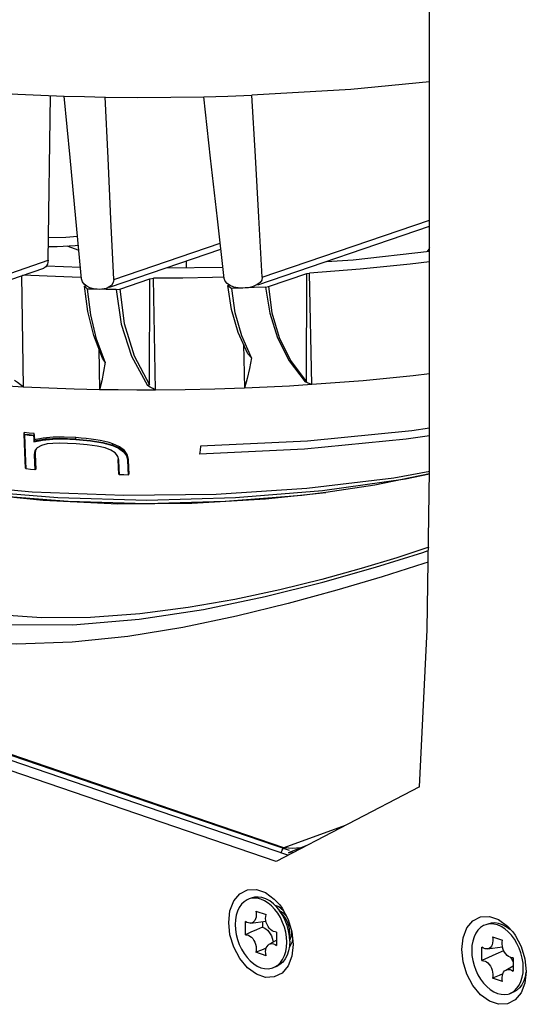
# Model space of a CAD drawing. Extents: x 0 to 420, y 0 to 297.
# Tile 61 of 65: x 363 to 370, y 213 to 227. Entities that reach past the tile are written whole.
import ezdxf

# ---------------------------------------------------------------- set-up
doc = ezdxf.new("R2010")
doc.units = 0
doc.header["$LTSCALE"] = 23.1
doc.layers.get('0').update_dxf_attribs({"linetype": 'CONTINUOUS'})
for name, color, linetype in [('02___PRT_ALL_AXES', 7, 'CONTINUOUS'), ('06___PRT_ALL_SURFS', 7, 'CONTINUOUS'), ('AXES', 7, 'CONTINUOUS')]:
    doc.layers.add(name, color=color, linetype=linetype)

msp = doc.modelspace()

# ---------------------------------------------------------------- linework, layer by layer
at = {"color": 7, "linetype": 'CONTINUOUS'}
for p, q in [((368.807, 220.597), (368.807, 233.905)), ((363.37, 223.602), (363.401, 225.953)), ((366.421, 223.361), (368.807, 224.177)), ((366.36, 223.251), (368.807, 224.088)), ((363.637, 223.807), (363.806, 223.749)), ((364.243, 223.218), (365.832, 223.761)), ((364.305, 223.328), (365.822, 223.847)), ((367.715, 223.608), (368.807, 223.731)), ((362.725, 223.381), (363.37, 223.602)), ((363.37, 223.602), (363.361, 223.549)), ((365.342, 223.497), (365.342, 223.594)), ((367.336, 223.585), (367.715, 223.608)), ((362.663, 223.271), (363.309, 223.492)), ((363.344, 223.521), (363.83, 223.505)), ((365.048, 223.493), (365.861, 223.504)), ((363.019, 221.793), (362.993, 223.384)), ((364.389, 223.191), (364.82, 223.338)), ((364.814, 221.824), (364.82, 223.338)), ((364.82, 223.338), (364.869, 223.345)), ((366.509, 223.226), (367.057, 223.414)), ((367.05, 221.869), (367.057, 223.414)), ((367.057, 223.414), (367.093, 223.42)), ((367.13, 221.828), (367.093, 223.42)), ((363.909, 223.24), (363.886, 223.232)), ((363.886, 223.232), (363.93, 223.191)), ((364.065, 223.188), (363.93, 223.191)), ((364.196, 223.186), (364.065, 223.188)), ((364.099, 223.187), (364.069, 223.188)), ((364.336, 223.184), (364.196, 223.186)), ((364.336, 223.184), (364.389, 223.191)), ((365.952, 223.249), (365.931, 223.242)), ((365.931, 223.242), (365.987, 223.201)), ((366.142, 223.206), (365.987, 223.201)), ((366.308, 223.213), (366.142, 223.206)), ((366.177, 223.207), (366.142, 223.206)), ((366.469, 223.22), (366.308, 223.213)), ((366.469, 223.22), (366.509, 223.226)), ((364.091, 222.338), (364.101, 221.756)), ((366.153, 222.407), (366.167, 221.777)), ((364.183, 222.15), (364.142, 222.205)), ((366.269, 222.21), (366.217, 222.266)), ((367.858, 221.884), (367.13, 221.828)), ((363.019, 221.793), (362.787, 221.805)), ((364.367, 221.752), (364.101, 221.756)), ((364.633, 221.75), (364.367, 221.752)), ((364.899, 221.75), (364.633, 221.75)), ((364.814, 221.824), (364.784, 221.817)), ((366.489, 221.791), (366.166, 221.777)), ((366.81, 221.808), (366.489, 221.791)), ((367.13, 221.828), (366.81, 221.808)), ((367.05, 221.869), (367.035, 221.866)), ((363.027, 221.132), (363.027, 221.147)), ((363.027, 221.132), (363.033, 221.123)), ((363.033, 221.123), (363.036, 221.117)), ((363.171, 221.116), (363.171, 221.129)), ((363.171, 221.116), (363.174, 221.031)), ((363.174, 221.031), (363.174, 221.042)), ((363.764, 221.05), (363.764, 221.072)), ((363.764, 221.05), (363.764, 221.044)), ((363.163, 221.011), (363.29, 221.036)), ((363.167, 221.02), (363.163, 221.011)), ((363.202, 220.916), (363.179, 220.881)), ((363.213, 220.927), (363.202, 220.916)), ((364.147, 220.996), (364.286, 220.958)), ((364.291, 220.964), (364.286, 220.958)), ((364.286, 220.958), (364.373, 220.919)), ((364.291, 220.964), (364.291, 220.985)), ((364.291, 220.964), (364.381, 220.926)), ((363.179, 220.881), (363.17, 220.829)), ((363.181, 220.839), (363.17, 220.829)), ((363.17, 220.829), (363.176, 220.714)), ((363.19, 220.891), (363.181, 220.845)), ((363.181, 220.845), (363.181, 220.839)), ((363.181, 220.839), (363.181, 220.845)), ((364.344, 220.833), (364.325, 220.853)), ((364.364, 220.804), (364.344, 220.833)), ((364.378, 220.751), (364.364, 220.804)), ((364.368, 220.761), (364.378, 220.751)), ((364.511, 220.758), (364.501, 220.749)), ((364.511, 220.758), (364.511, 220.771)), ((363.176, 220.714), (363.18, 220.612)), ((364.383, 220.638), (364.378, 220.751)), ((364.388, 220.54), (364.383, 220.638)), ((364.501, 220.749), (364.505, 220.636)), ((364.505, 220.636), (364.511, 220.538)), ((368.809, 220.586), (368.299, 220.494)), ((366.619, 215.024), (352.61, 219.815)), ((366.787, 215.111), (352.822, 219.887)), ((366.73, 215.219), (353.084, 219.887)), ((368.662, 216.087), (366.619, 215.024)), ((367.605, 215.537), (366.73, 215.219)), ((366.707, 215.186), (366.73, 215.219)), ((366.796, 215.211), (366.73, 215.219)), ((366.277, 214.503), (366.234, 214.488)), ((366.33, 214.315), (366.475, 214.266)), ((366.602, 214.397), (366.658, 214.378)), ((366.658, 214.378), (366.718, 214.328)), ((366.739, 214.232), (366.659, 214.335)), ((366.181, 213.976), (366.181, 214.168)), ((366.259, 214.142), (366.473, 214.173)), ((366.423, 214.166), (366.423, 214.086)), ((366.624, 214.016), (366.624, 213.824)), ((366.813, 213.885), (366.813, 214.015)), ((369.65, 214.135), (369.607, 214.12)), ((369.917, 214.101), (369.993, 214.017)), ((366.52, 213.841), (366.624, 213.9)), ((366.847, 213.877), (366.804, 213.792)), ((366.853, 213.922), (366.847, 213.877)), ((369.703, 213.947), (369.848, 213.898)), ((369.554, 213.608), (369.554, 213.8)), ((369.632, 213.774), (369.846, 213.805)), ((369.86, 213.745), (369.75, 213.698)), ((369.86, 213.745), (369.86, 213.759)), ((369.869, 213.741), (369.86, 213.745)), ((366.475, 213.677), (366.33, 213.726)), ((369.997, 213.648), (369.997, 213.456)), ((366.613, 213.519), (366.571, 213.504)), ((366.571, 213.504), (366.601, 213.517)), ((369.893, 213.473), (369.997, 213.532)), ((369.848, 213.309), (369.703, 213.358)), ((369.986, 213.151), (369.944, 213.136)), ((369.944, 213.136), (369.974, 213.149))]:
    msp.add_line(p, q, dxfattribs=at)
for points in [[(368.807, 226.15), (367.682, 226.04), (366.271, 225.957)], [(362.61, 225.99), (362.937, 225.972), (363.266, 225.958), (363.595, 225.946)], [(365.586, 225.936), (365.929, 225.945), (366.271, 225.957)], [(366.421, 223.361), (366.372, 224.219), (366.323, 225.085), (366.273, 225.958)], [(363.595, 225.946), (363.887, 225.938), (364.179, 225.932)], [(363.846, 223.336), (363.763, 224.198), (363.68, 225.068), (363.597, 225.947)], [(364.179, 225.932), (364.648, 225.928), (365.117, 225.929), (365.586, 225.936)], [(364.305, 223.328), (364.264, 224.191), (364.222, 225.059), (364.181, 225.933)], [(365.879, 223.341), (365.782, 224.196), (365.685, 225.061), (365.588, 225.937)], [(363.788, 223.942), (363.622, 223.929), (363.374, 223.922)], [(363.373, 223.798), (363.495, 223.798), (363.755, 223.814), (363.8, 223.82)], [(368.807, 223.579), (368.528, 223.545), (367.816, 223.475), (367.093, 223.42)], [(363.361, 223.549), (363.336, 223.509), (363.309, 223.492)], [(363.846, 223.358), (363.712, 223.361), (363.352, 223.374), (363.007, 223.389)], [(364.069, 223.188), (364.015, 223.193), (363.963, 223.208), (363.918, 223.232), (363.882, 223.262), (363.857, 223.297), (363.846, 223.336)], [(364.305, 223.328), (364.297, 223.284), (364.27, 223.245), (364.226, 223.214), (364.196, 223.202)], [(365.878, 223.363), (365.712, 223.357), (365.291, 223.349), (364.869, 223.345)], [(364.899, 221.75), (364.884, 222.547), (364.869, 223.345)], [(366.142, 223.206), (366.077, 223.208), (366.015, 223.221), (365.962, 223.242), (365.921, 223.269), (365.892, 223.303), (365.879, 223.341)], [(366.421, 223.361), (366.414, 223.321), (366.389, 223.285), (366.35, 223.255), (366.302, 223.231), (366.293, 223.228)], [(364.142, 222.205), (364.018, 222.528), (363.932, 222.872), (363.886, 223.232)], [(364.183, 222.15), (364.059, 222.478), (363.975, 222.826), (363.93, 223.191)], [(364.196, 223.202), (364.168, 223.194), (364.099, 223.187)], [(364.336, 223.184), (364.41, 222.692), (364.557, 222.233), (364.784, 221.817)], [(364.389, 223.191), (364.452, 222.698), (364.593, 222.24), (364.814, 221.824)], [(366.217, 222.266), (366.078, 222.573), (365.984, 222.9), (365.931, 223.242)], [(366.269, 222.21), (366.13, 222.522), (366.037, 222.854), (365.987, 223.201)], [(366.293, 223.228), (366.243, 223.215), (366.177, 223.207)], [(366.469, 223.22), (366.527, 222.849), (366.637, 222.498), (366.804, 222.168), (367.035, 221.866)], [(366.509, 223.226), (366.559, 222.853), (366.662, 222.501), (366.823, 222.171), (367.05, 221.869)], [(366.269, 222.21), (366.239, 222.059), (366.205, 221.914), (366.166, 221.777)], [(364.183, 222.15), (364.159, 222.013), (364.132, 221.882), (364.101, 221.756)], [(363.019, 221.793), (362.974, 221.825), (362.93, 221.857), (362.887, 221.889)], [(368.807, 221.984), (368.574, 221.955), (367.858, 221.884)], [(364.101, 221.756), (363.739, 221.765), (363.379, 221.777), (363.019, 221.793)], [(364.899, 221.75), (364.86, 221.772), (364.822, 221.794), (364.784, 221.817)], [(366.167, 221.777), (365.745, 221.763), (365.322, 221.754), (364.899, 221.75)], [(367.13, 221.828), (367.098, 221.84), (367.066, 221.853), (367.035, 221.866)], [(368.807, 221.205), (368.552, 221.167), (367.068, 221.023), (365.542, 220.95)], [(363.171, 221.129), (363.099, 221.137), (363.027, 221.147)], [(363.047, 220.637), (363.037, 220.86), (363.027, 221.132)], [(363.033, 221.123), (363.098, 221.115), (363.163, 221.107)], [(363.056, 220.625), (363.046, 220.847), (363.036, 221.117)], [(363.036, 221.117), (363.098, 221.109), (363.16, 221.102)], [(363.163, 221.107), (363.162, 221.104), (363.16, 221.102)], [(363.16, 221.102), (363.162, 221.056), (363.163, 221.011)], [(363.163, 221.107), (363.167, 221.112), (363.171, 221.116)], [(363.764, 221.05), (363.529, 221.058), (363.332, 221.048), (363.167, 221.02)], [(363.764, 221.072), (363.598, 221.08), (363.44, 221.078), (363.297, 221.065), (363.174, 221.042)], [(363.29, 221.036), (363.433, 221.05), (363.592, 221.052), (363.764, 221.044)], [(364.291, 220.985), (364.236, 221.002), (364.175, 221.018), (364.112, 221.031), (364.047, 221.042), (363.98, 221.051), (363.912, 221.059), (363.84, 221.066), (363.764, 221.072)], [(363.764, 221.05), (363.973, 221.03), (364.15, 221.002), (364.291, 220.964)], [(363.764, 221.044), (363.971, 221.025), (364.147, 220.996)], [(368.807, 221.098), (368.474, 221.048), (367.022, 220.907), (365.526, 220.835)], [(363.174, 221.031), (363.17, 221.025), (363.167, 221.02)], [(363.352, 220.981), (363.273, 220.961), (363.213, 220.927)], [(363.766, 220.982), (363.646, 220.989), (363.535, 220.992), (363.436, 220.99), (363.352, 220.981)], [(364.181, 220.924), (364.065, 220.95), (363.924, 220.969), (363.766, 220.982)], [(364.325, 220.853), (364.262, 220.894), (364.181, 220.924)], [(364.511, 220.771), (364.496, 220.832), (364.455, 220.889), (364.387, 220.941), (364.291, 220.985)], [(364.373, 220.919), (364.442, 220.869), (364.485, 220.811), (364.501, 220.749)], [(364.381, 220.926), (364.451, 220.877), (364.495, 220.82), (364.511, 220.758)], [(365.542, 220.95), (365.534, 220.892), (365.526, 220.835)], [(363.181, 220.839), (363.186, 220.724), (363.191, 220.621)], [(364.378, 220.552), (364.373, 220.649), (364.368, 220.761)], [(364.511, 220.758), (364.516, 220.647), (364.521, 220.55)], [(359.984, 220.71), (361.086, 220.483), (362.269, 220.316), (363.508, 220.215), (364.774, 220.181), (366.041, 220.215), (367.28, 220.316), (368.463, 220.482), (368.806, 220.553)], [(363.056, 220.625), (363.051, 220.631), (363.047, 220.637)], [(363.18, 220.612), (363.119, 220.618), (363.056, 220.625)], [(363.191, 220.623), (363.186, 220.616), (363.18, 220.612)], [(363.139, 220.295), (361.867, 220.412), (360.661, 220.592)], [(368.299, 220.494), (367.056, 220.346), (365.763, 220.262), (364.447, 220.245), (363.139, 220.295)], [(364.388, 220.54), (364.383, 220.546), (364.378, 220.551)], [(364.511, 220.538), (364.449, 220.539), (364.388, 220.54)], [(364.521, 220.549), (364.516, 220.544), (364.511, 220.538)], [(368.806, 220.554), (368.028, 220.393), (367.329, 220.288)], [(368.662, 216.087), (368.77, 218.327), (368.807, 220.597)], [(367.329, 220.288), (366.984, 220.247), (365.891, 220.158), (364.773, 220.128), (363.656, 220.159), (362.563, 220.248), (362.218, 220.289)], [(362.218, 220.289), (363.295, 220.179), (364.361, 220.128), (365.418, 220.134), (366.465, 220.196), (367.329, 220.288)], [(366.692, 215.143), (366.693, 215.147), (366.707, 215.186)], [(366.91, 215.211), (366.854, 215.209), (366.796, 215.211)], [(367.013, 215.229), (366.969, 215.219), (366.91, 215.211)], [(365.943, 214.153), (365.961, 214.319), (366.016, 214.459), (366.102, 214.561), (366.212, 214.617), (366.337, 214.623), (366.468, 214.578), (366.593, 214.486), (366.67, 214.402)], [(366.234, 214.488), (366.204, 214.475), (366.162, 214.448), (366.125, 214.411), (366.093, 214.366), (366.068, 214.313), (366.05, 214.254), (366.039, 214.19), (366.035, 214.122)], [(366.77, 213.87), (366.766, 213.941), (366.755, 214.013), (366.737, 214.085), (366.712, 214.154), (366.68, 214.221), (366.643, 214.283), (366.601, 214.339), (366.555, 214.388), (366.506, 214.429), (366.455, 214.462), (366.402, 214.485), (366.35, 214.498), (366.299, 214.5), (366.25, 214.493), (366.234, 214.488)], [(366.659, 214.335), (366.629, 214.371), (366.579, 214.419), (366.527, 214.459), (366.472, 214.488), (366.417, 214.507), (366.363, 214.515), (366.311, 214.511), (366.277, 214.503)], [(366.33, 214.315), (366.335, 214.285), (366.336, 214.256), (366.333, 214.228), (366.326, 214.203), (366.316, 214.182), (366.302, 214.164), (366.285, 214.151), (366.266, 214.144), (366.259, 214.142)], [(366.813, 213.885), (366.808, 213.959), (366.796, 214.034), (366.776, 214.109), (366.749, 214.182), (366.714, 214.251), (366.674, 214.314), (366.659, 214.335)], [(366.67, 214.402), (366.703, 214.355), (366.789, 214.194), (366.843, 214.017), (366.862, 213.839)], [(366.862, 213.839), (366.843, 213.673), (366.789, 213.534), (366.703, 213.431), (366.593, 213.375), (366.468, 213.369), (366.337, 213.414), (366.212, 213.506), (366.101, 213.637), (366.016, 213.798), (365.961, 213.975), (365.943, 214.153)], [(366.259, 214.142), (366.245, 214.142), (366.224, 214.145), (366.202, 214.154), (366.181, 214.168)], [(366.624, 214.016), (366.603, 214.017), (366.581, 214.023), (366.56, 214.034), (366.539, 214.05), (366.52, 214.071), (366.503, 214.095), (366.489, 214.122), (366.479, 214.151), (366.472, 214.181), (366.469, 214.211), (366.47, 214.239), (366.475, 214.266)], [(366.813, 214.015), (366.81, 214.06), (366.801, 214.104), (366.786, 214.148), (366.766, 214.189), (366.742, 214.227), (366.739, 214.232)], [(369.266, 213.768), (369.285, 213.934), (369.339, 214.074), (369.425, 214.176), (369.535, 214.232), (369.66, 214.238), (369.791, 214.193), (369.917, 214.101)], [(366.035, 214.122), (366.039, 214.051), (366.05, 213.979), (366.068, 213.907), (366.093, 213.838), (366.125, 213.771), (366.162, 213.709), (366.204, 213.653), (366.25, 213.604), (366.299, 213.563), (366.35, 213.53), (366.402, 213.507), (366.455, 213.495), (366.506, 213.492), (366.555, 213.499), (366.571, 213.504)], [(366.423, 214.086), (366.337, 214.048), (366.256, 214.012), (366.181, 213.976)], [(366.423, 214.086), (366.448, 214.076), (366.472, 214.062), (366.495, 214.042), (366.516, 214.018), (366.535, 213.99), (366.551, 213.96), (366.564, 213.927), (366.573, 213.893), (366.576, 213.872)], [(369.607, 214.12), (369.577, 214.107), (369.535, 214.08), (369.497, 214.043), (369.466, 213.998), (369.441, 213.945), (369.423, 213.886), (369.411, 213.822), (369.408, 213.754)], [(369.974, 213.971), (369.928, 214.02), (369.879, 214.061), (369.828, 214.094), (369.775, 214.117), (369.723, 214.13), (369.672, 214.132), (369.623, 214.125), (369.607, 214.12)], [(369.952, 214.052), (369.9, 214.091), (369.845, 214.12), (369.79, 214.139), (369.736, 214.147), (369.683, 214.143), (369.65, 214.135)], [(369.993, 214.017), (370.027, 213.97), (370.113, 213.809), (370.167, 213.632), (370.185, 213.454)], [(366.181, 213.976), (366.202, 213.975), (366.224, 213.969), (366.245, 213.958), (366.266, 213.942), (366.285, 213.921), (366.302, 213.897), (366.316, 213.87), (366.326, 213.841), (366.333, 213.811), (366.336, 213.781), (366.335, 213.753), (366.33, 213.726)], [(366.601, 213.517), (366.643, 213.544), (366.68, 213.581), (366.712, 213.626), (366.737, 213.679), (366.755, 213.738), (366.766, 213.802), (366.77, 213.87)], [(366.813, 213.885), (366.808, 213.813), (366.796, 213.746), (366.776, 213.685), (366.749, 213.631), (366.714, 213.586), (366.674, 213.55), (366.629, 213.525), (366.613, 213.519)], [(369.703, 213.947), (369.708, 213.917), (369.709, 213.888), (369.706, 213.861), (369.699, 213.835), (369.689, 213.814), (369.675, 213.796), (369.658, 213.783), (369.639, 213.776), (369.632, 213.774)], [(369.997, 213.648), (369.976, 213.649), (369.954, 213.655), (369.932, 213.666), (369.912, 213.683), (369.893, 213.703), (369.876, 213.727), (369.862, 213.754), (369.851, 213.783), (369.844, 213.813), (369.842, 213.843), (369.843, 213.871), (369.848, 213.898)], [(370.053, 213.853), (370.016, 213.915), (369.974, 213.971)], [(366.477, 213.785), (366.409, 213.757), (366.33, 213.726)], [(366.475, 213.677), (366.47, 213.707), (366.469, 213.736), (366.472, 213.764), (366.479, 213.789), (366.489, 213.81), (366.503, 213.828), (366.52, 213.841)], [(366.52, 213.841), (366.539, 213.848), (366.56, 213.85), (366.581, 213.847), (366.603, 213.838), (366.624, 213.824)], [(370.185, 213.454), (370.167, 213.288), (370.113, 213.149), (370.027, 213.047), (369.917, 212.99), (369.791, 212.984), (369.66, 213.029), (369.535, 213.121), (369.425, 213.252), (369.339, 213.413), (369.285, 213.59), (369.266, 213.768)], [(369.408, 213.754), (369.411, 213.683), (369.423, 213.611), (369.441, 213.539), (369.466, 213.47), (369.497, 213.403), (369.535, 213.341), (369.577, 213.285), (369.623, 213.236), (369.672, 213.195), (369.723, 213.162), (369.775, 213.139), (369.828, 213.127), (369.879, 213.124), (369.928, 213.131), (369.944, 213.136)], [(369.632, 213.774), (369.618, 213.774), (369.597, 213.777), (369.575, 213.786), (369.554, 213.8)], [(370.143, 213.502), (370.139, 213.573), (370.128, 213.645), (370.11, 213.717), (370.085, 213.786), (370.053, 213.853)], [(369.75, 213.698), (369.648, 213.652), (369.554, 213.608)], [(369.554, 213.608), (369.575, 213.607), (369.597, 213.601), (369.618, 213.59), (369.639, 213.574), (369.658, 213.553), (369.675, 213.529), (369.689, 213.502), (369.699, 213.473), (369.706, 213.443), (369.709, 213.413), (369.708, 213.385), (369.703, 213.358)], [(369.997, 213.589), (369.995, 213.596), (369.979, 213.631), (369.967, 213.651)], [(369.848, 213.309), (369.843, 213.339), (369.842, 213.368), (369.844, 213.396), (369.851, 213.421), (369.862, 213.442), (369.876, 213.46), (369.893, 213.473)], [(369.893, 213.473), (369.912, 213.48), (369.932, 213.482), (369.954, 213.479), (369.976, 213.47), (369.997, 213.456)], [(369.974, 213.149), (370.016, 213.176), (370.053, 213.213), (370.085, 213.258), (370.11, 213.311), (370.128, 213.37), (370.139, 213.434), (370.143, 213.502)], [(369.85, 213.417), (369.801, 213.397), (369.703, 213.358)], [(370.181, 213.445), (370.169, 213.378), (370.149, 213.317), (370.122, 213.263), (370.087, 213.218), (370.047, 213.182), (370.002, 213.157), (369.986, 213.151)]]:
    msp.add_lwpolyline(points, dxfattribs=at)
at = {"layer": '02___PRT_ALL_AXES', "color": 7, "linetype": 'CONTINUOUS'}
for p, q in [((366.719, 214.29), (366.675, 214.314)), ((366.76, 214.248), (366.719, 214.29))]:
    msp.add_line(p, q, dxfattribs=at)
for points in [[(368.797, 219.506), (368.341, 219.357), (367.831, 219.203), (367.272, 219.049), (366.67, 218.9), (366.031, 218.763), (365.363, 218.645), (364.674, 218.556), (363.973, 218.504), (363.274, 218.5), (362.593, 218.549), (361.949, 218.657), (361.359, 218.821)], [(368.786, 219.294), (368.724, 219.274), (368.13, 219.086), (367.483, 218.894), (366.789, 218.704), (366.056, 218.524), (365.291, 218.364), (364.505, 218.235), (363.709, 218.151), (362.918, 218.123), (362.15, 218.16), (361.427, 218.268), (360.768, 218.446)], [(366.812, 213.9), (366.836, 213.957), (366.843, 214.019)]]:
    msp.add_lwpolyline(points, dxfattribs=at)
at = {"layer": '06___PRT_ALL_SURFS', "color": 7, "linetype": 'CONTINUOUS'}
for p, q in [((366.809, 215.178), (359.897, 217.542)), ((367.065, 215.256), (366.797, 215.144)), ((366.797, 215.144), (366.854, 215.163))]:
    msp.add_line(p, q, dxfattribs=at)
msp.add_lwpolyline([(361.063, 218.719), (361.885, 218.508), (362.784, 218.404), (363.722, 218.401), (364.664, 218.48), (365.584, 218.621), (366.462, 218.804), (367.284, 219.009), (368.037, 219.223), (368.71, 219.433), (368.788, 219.46)], dxfattribs=at)
at = {"layer": 'AXES', "color": 7, "linetype": 'CONTINUOUS'}
msp.add_lwpolyline([(368.807, 223.781), (368.795, 223.762), (368.772, 223.727)], dxfattribs=at)

doc.saveas('drawing.dxf')
